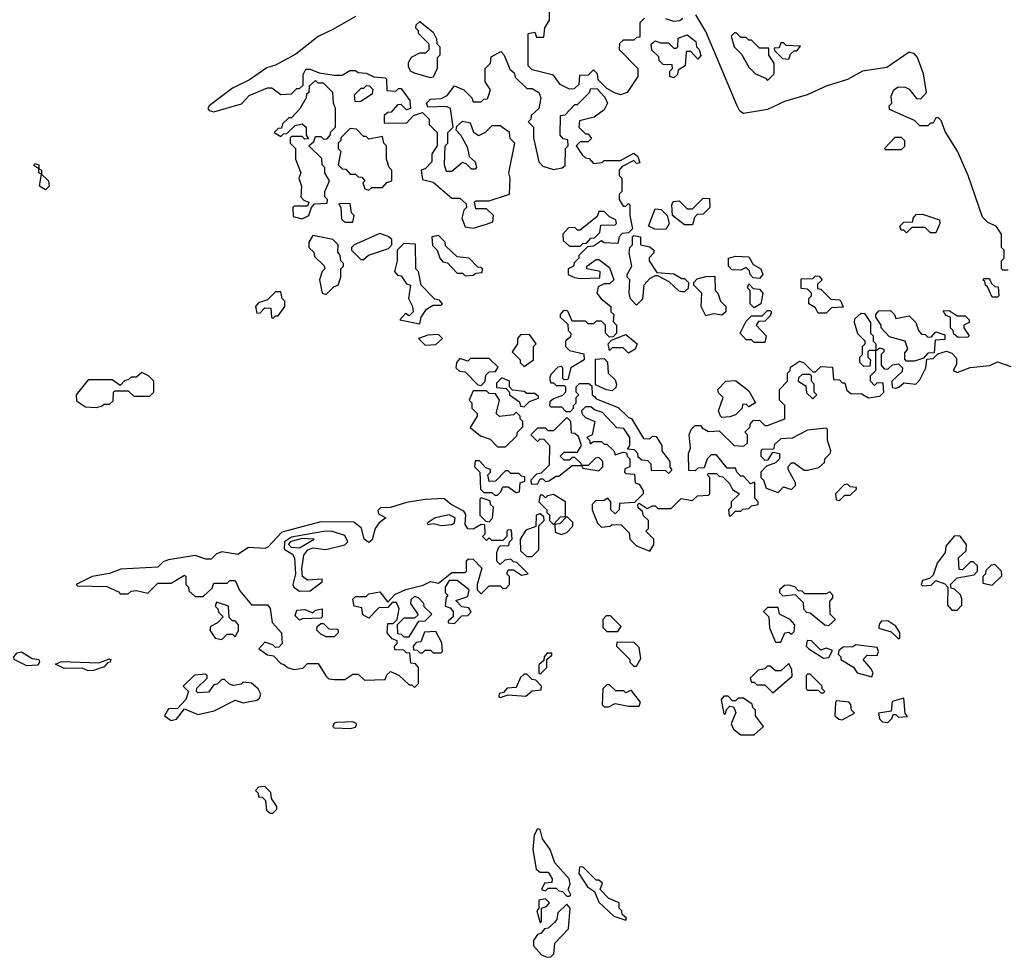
# Model space of a CAD drawing. Extents: x 2737310 to 2869991, y 870230 to 1012730.
# Tile 79 of 256: x 2825859 to 2829541, y 898622 to 902127. Entities that reach past the tile are written whole.
import ezdxf

# ---------------------------------------------------------------- set-up
doc = ezdxf.new("R2010")
doc.units = 0

msp = doc.modelspace()

# ---------------------------------------------------------------- linework, layer by layer
at = {"layer": '0CON02XD'}
for points in [[(2828195, 902132.5), (2828177.5, 902115), (2828178.3, 902061.7), (2828165, 902060), (2828155, 902050), (2828115, 902050), (2828101.7, 902038.3), (2828100, 902015), (2828170, 901945), (2828170, 901915), (2828130, 901855), (2828105, 901846.7), (2828083.3, 901853.3), (2828055, 901870), (2828021.7, 901901.7), (2828020, 901925), (2828005, 901940), (2827985, 901920), (2827951.7, 901918.3), (2827950, 901885), (2827931.7, 901868.3), (2827915, 901867.5), (2827880, 901885), (2827855, 901920), (2827775, 901940), (2827760, 901955), (2827760, 902075), (2827785, 902080), (2827791.7, 902061.7), (2827818.3, 902061.7), (2827823, 902097), (2827840, 902125), (2827840, 902155)], [(2827115, 902139.2), (2827029.4, 902090.6)], [(2827395, 901910), (2827335, 901927.5), (2827320, 901935), (2827312.5, 901952.5), (2827313, 901967), (2827323.6, 901986.4), (2827355, 902002.5), (2827377, 902003), (2827390, 902015), (2827390, 902035), (2827350, 902075), (2827350, 902085), (2827340, 902095), (2827341.7, 902108.3), (2827355, 902120), (2827405, 902080), (2827417.5, 902055), (2827418.3, 902038.3), (2827430, 902025), (2827430, 901995), (2827420, 901985), (2827420, 901945), (2827405, 901912.5), (2827395, 901910)], [(2828338.3, 902131.7), (2828327, 902123), (2828305, 902120), (2828275, 902130)], [(2829555, 901190), (2829535, 901190), (2829530, 901195), (2829530, 901225), (2829540, 901235), (2829540, 901265), (2829530, 901275), (2829530, 901325), (2829510, 901355), (2829478.8, 901368.8), (2829459.3, 901389.3), (2829406, 901545), (2829366, 901635), (2829319.3, 901709.3), (2829305, 901750), (2829295, 901760), (2829285, 901760), (2829275, 901740), (2829265, 901740), (2829255, 901730), (2829225, 901730), (2829205, 901750), (2829111.7, 901791.7), (2829110, 901805), (2829120, 901815), (2829118.3, 901841.7), (2829127.5, 901865), (2829143.6, 901876.4), (2829170, 901875), (2829185, 901867.5), (2829213, 901833), (2829228.3, 901831.7), (2829250, 901855), (2829238.8, 901925), (2829215.6, 901985.6), (2829205, 902000), (2829185, 902006.2), (2829101.7, 901948.3), (2829010, 901935), (2828955, 901903.3), (2828875, 901878), (2828804.1, 901845.9), (2828718.3, 901821.7), (2828655, 901791.2), (2828565, 901775.8), (2828552, 901785), (2828542, 901805), (2828425, 902082.5), (2828387.5, 902145)], [(2827029.4, 902090.6), (2826975, 902064), (2826892, 901998), (2826815, 901957.5), (2826783, 901947), (2826717.6, 901902.4), (2826655, 901870.8), (2826567.5, 901805), (2826562.5, 901795), (2826567, 901787), (2826585, 901782.5), (2826687.7, 901812.3), (2826716.4, 901843.6), (2826785, 901872.5), (2826801.7, 901871.7), (2826835, 901847.5), (2826875, 901850), (2826895, 901870), (2826905, 901870), (2826918.3, 901881.7), (2826918.3, 901921.7), (2826928.3, 901941.7), (2826945, 901942.5), (2826978.3, 901928.3), (2827035, 901920), (2827065, 901920), (2827093, 901937), (2827115, 901937.5), (2827125, 901930), (2827155, 901927.5), (2827183, 901913), (2827225, 901910), (2827230, 901905), (2827231.7, 901861.7), (2827265, 901860), (2827275, 901870), (2827285, 901870), (2827317.5, 901825), (2827320, 901795), (2827305, 901790), (2827285, 901810), (2827271.7, 901808.3), (2827248.3, 901781.7), (2827235, 901780), (2827221.7, 901768.3), (2827221.7, 901741.7), (2827305, 901740), (2827331.7, 901768.3), (2827365, 901780), (2827390, 901755), (2827390, 901735), (2827420, 901705), (2827420, 901655), (2827400, 901625), (2827400, 901595), (2827375, 901570), (2827360, 901565), (2827365, 901530), (2827405, 901520), (2827475, 901460), (2827505, 901460), (2827528.3, 901438.3), (2827530, 901425), (2827520, 901415), (2827512.5, 901385), (2827525, 901352.5), (2827555, 901347.5), (2827605, 901362.5), (2827628.3, 901371.7), (2827630, 901395), (2827605, 901420), (2827565, 901420), (2827560, 901445), (2827565, 901450), (2827615, 901450), (2827690, 901475), (2827692.5, 901535), (2827687.5, 901555), (2827710, 901665), (2827693, 901683), (2827690, 901705), (2827655, 901730), (2827625, 901730), (2827600, 901705), (2827575, 901692.5), (2827557.5, 901705), (2827545, 901740), (2827513, 901747), (2827491.7, 901728.3), (2827490, 901715), (2827507, 901697), (2827531.7, 901651.7), (2827540, 901615), (2827562.5, 901595), (2827567.5, 901575), (2827561.7, 901568.3), (2827548.3, 901568.3), (2827528.3, 901588.3), (2827515, 901592.5), (2827475, 901560), (2827455, 901560), (2827447.5, 901585), (2827450, 901655), (2827460, 901665), (2827460, 901705), (2827480, 901725), (2827470, 901795), (2827455, 901802.5), (2827385, 901800), (2827380, 901815), (2827395, 901830), (2827435, 901832.5), (2827457, 901843), (2827485, 901880), (2827520, 901865), (2827550, 901835), (2827555, 901820), (2827585, 901820), (2827595, 901830), (2827608.3, 901831.7), (2827620, 901865), (2827600, 901895), (2827600, 901945), (2827620, 901965), (2827621.7, 901988.3), (2827658.3, 902008.3), (2827670, 901995), (2827691.7, 901941.7), (2827708.3, 901928.3), (2827711.7, 901911.7), (2827755, 901870), (2827775, 901870), (2827800, 901855), (2827807.5, 901835), (2827800, 901795), (2827771.7, 901768.3), (2827770, 901755), (2827760, 901745), (2827780, 901725), (2827780, 901685), (2827800, 901595), (2827815, 901580), (2827855, 901567.5), (2827887, 901573), (2827898.3, 901581.7), (2827900, 901645), (2827910, 901655), (2827908.3, 901678.3), (2827891.7, 901681.7), (2827880, 901695), (2827881.7, 901768.3), (2827898.3, 901771.7), (2827935, 901810), (2827945, 901810), (2827990, 901855), (2827995, 901870), (2828018.3, 901868.3), (2828047, 901837), (2828057.5, 901815), (2828045, 901790), (2828007, 901763), (2827951.7, 901748.3), (2827950, 901725), (2827975, 901700), (2827985, 901700), (2827997.5, 901682.5), (2827985, 901670), (2827955, 901670), (2827940, 901655), (2827961.7, 901621.7), (2827975, 901610), (2827988.3, 901608.3), (2828005, 901590), (2828037, 901593), (2828045, 901600), (2828105, 901600), (2828155, 901627.5), (2828170, 901615), (2828178.3, 901591.7), (2828165, 901590), (2828155, 901600), (2828111.7, 901578.3), (2828100, 901565), (2828100, 901545), (2828110, 901535), (2828110, 901485), (2828100, 901475), (2828100, 901455), (2828115, 901430), (2828125, 901430), (2828135, 901440), (2828140, 901435), (2828140, 901395), (2828150, 901345), (2828135, 901330), (2828111.7, 901328.3), (2828100, 901315), (2828095, 901290), (2828045, 901292.5), (2828035, 901300), (2828005, 901280), (2827981.7, 901278.3), (2827950, 901245), (2827950, 901235), (2827931.7, 901218.3), (2827930, 901205), (2827910, 901195), (2827910, 901175), (2827933, 901163), (2827955, 901160), (2828028.3, 901161.7), (2828030, 901185), (2827980, 901195), (2827980, 901205), (2828015, 901230), (2828025, 901230), (2828065, 901200), (2828080, 901155), (2828065, 901140), (2828045, 901140), (2828021.7, 901128.3), (2828017.5, 901105), (2828033.6, 901083.6), (2828070, 901055), (2828070, 901035), (2828080, 901025), (2828078.3, 900998.3), (2828090, 900985), (2828090, 900955), (2828078.3, 900941.7), (2828065, 900940), (2828050, 900955), (2828050, 900985), (2828035, 901000), (2828015, 901000), (2828005, 900990), (2827985, 900990), (2827975, 901000), (2827925, 901000), (2827910, 901035), (2827905, 901040), (2827891.7, 901038.3), (2827880, 901025), (2827880, 901015), (2827908.3, 900988.3), (2827910, 900965), (2827920, 900955), (2827918.3, 900941.7), (2827900, 900925), (2827900, 900905), (2827915, 900890), (2827968.3, 900878.3), (2827970, 900855), (2827920, 900825), (2827908.3, 900781.7), (2827895, 900780), (2827890, 900785), (2827890, 900825), (2827885, 900830), (2827871.7, 900828.3), (2827845, 900800), (2827840, 900785), (2827845, 900770), (2827855, 900770), (2827865, 900760), (2827895, 900760), (2827900, 900755), (2827900, 900735), (2827888.3, 900721.7), (2827855, 900710), (2827841.7, 900698.3), (2827840, 900685), (2827845, 900680), (2827885, 900680), (2827901.7, 900661.7), (2827918.3, 900661.7), (2827930, 900675), (2827930, 900685), (2827940, 900695), (2827940, 900715), (2827950, 900725), (2827940, 900735), (2827940, 900755), (2827952.5, 900767.5), (2827987.5, 900767.5), (2827998.3, 900758.3), (2828000, 900725), (2828008.3, 900718.3), (2828015, 900710), (2828096.7, 900676.7), (2828135, 900640), (2828146.4, 900636.4), (2828191.7, 900561.7), (2828215, 900560), (2828225, 900570), (2828238.3, 900568.3), (2828260, 900535), (2828260, 900515), (2828290, 900475), (2828290, 900455), (2828297.5, 900442.5), (2828285, 900430), (2828275, 900440), (2828221.7, 900441.7), (2828220, 900465), (2828208.3, 900478.3), (2828185, 900480), (2828171.7, 900491.7), (2828170, 900505), (2828158.3, 900518.3), (2828131.7, 900521.7), (2828140, 900535), (2828140, 900565), (2828118.3, 900598.3), (2828091.7, 900601.7), (2828038.3, 900658.3), (2828008.3, 900668.3), (2827995, 900680), (2827975, 900680), (2827960, 900665), (2827961.7, 900651.7), (2827975, 900640), (2828010, 900625), (2828000, 900575), (2827980, 900565), (2827990, 900555), (2827991.7, 900541.7), (2828005, 900550), (2828035, 900550), (2828045, 900540), (2828055, 900540), (2828080, 900515), (2828085, 900500), (2828115, 900510), (2828128.3, 900508.3), (2828130, 900495), (2828140, 900485), (2828140, 900455), (2828121.7, 900448.3), (2828120, 900435), (2828125, 900430), (2828158.3, 900428.3), (2828160, 900395), (2828175, 900390), (2828190, 900365), (2828190, 900355), (2828158.3, 900321.7), (2828101.7, 900318.3), (2828100, 900295), (2828085, 900280), (2828070, 900295), (2828070, 900325), (2828058.3, 900338.3), (2828045, 900330), (2828011.7, 900328.3), (2828000, 900315), (2828000, 900295), (2828020, 900245), (2828035, 900230), (2828067, 900233), (2828075, 900240), (2828108.3, 900238.3), (2828138.3, 900208.3), (2828140, 900185), (2828165, 900160), (2828215, 900140)], [(2828655, 901900), (2828680, 901925), (2828680, 901965), (2828660, 901995), (2828660, 902020), (2828625, 902020), (2828595, 902050), (2828585, 902050), (2828575, 902060), (2828555, 902060), (2828538.3, 902078.3), (2828531.7, 902078.3), (2828520, 902065), (2828530, 902025), (2828558.3, 901998.3), (2828585, 901950), (2828610, 901925), (2828648.3, 901908.3), (2828655, 901900)], [(2828305, 901910), (2828290, 901915), (2828290, 901935), (2828300, 901945), (2828298.3, 901958.3), (2828265, 901960), (2828250, 901975), (2828248.3, 901988.3), (2828223, 902013), (2828220, 902035), (2828235, 902047.5), (2828255, 902040), (2828285, 902040), (2828305, 902020), (2828315, 902020), (2828320, 902025), (2828321.7, 902058.3), (2828355, 902070), (2828387.5, 902045), (2828390, 902025), (2828400, 902015), (2828406.4, 901993.6), (2828395, 901980), (2828368.3, 902008.3), (2828351.7, 902008.3), (2828347.5, 901955), (2828321.7, 901938.3), (2828318.3, 901921.7), (2828305, 901910)], [(2828735, 901980), (2828741.7, 901998.3), (2828755, 902010), (2828765, 902010), (2828778.3, 902028.3), (2828725, 902030), (2828715, 902040), (2828705, 902040), (2828698.3, 902021.7), (2828680, 902020), (2828681.7, 902011.7), (2828711.7, 901981.7), (2828735, 901980)], [(2826915, 901382.5), (2826940, 901395), (2826950, 901425), (2826961.7, 901438.3), (2827008.3, 901441.7), (2827010, 901455), (2827000, 901465), (2827000, 901485), (2827017.5, 901525), (2827000, 901555), (2827000, 901575), (2826990, 901585), (2826988.3, 901608.3), (2826940, 901655), (2826958.3, 901671.7), (2826965, 901690), (2826985, 901690), (2826995, 901680), (2827008.3, 901681.7), (2827020, 901695), (2827021.7, 901708.3), (2827040, 901725), (2827040, 901795), (2827032.5, 901815), (2827030, 901855), (2826995, 901890), (2826975, 901890), (2826965, 901900), (2826941.7, 901878.3), (2826940, 901855), (2826931.7, 901848.3), (2826930, 901835), (2826906.4, 901793.6), (2826875, 901760), (2826865, 901760), (2826841.7, 901738.3), (2826838.3, 901721.7), (2826825, 901720), (2826810, 901705), (2826835, 901690), (2826845, 901700), (2826858.3, 901701.7), (2826888.3, 901731.7), (2826915, 901737.5), (2826930, 901725), (2826930, 901695), (2826938.3, 901681.7), (2826925, 901680), (2826915, 901690), (2826875, 901690), (2826870, 901685), (2826870, 901665), (2826890, 901645), (2826890, 901605), (2826910, 901555), (2826902.5, 901535), (2826912.5, 901505), (2826910, 901465), (2826921.7, 901451.7), (2826940, 901445), (2826935, 901430), (2826885, 901430), (2826880, 901425), (2826881.7, 901391.7), (2826915, 901382.5)], [(2827111.7, 901821.7), (2827135, 901822.5), (2827178.3, 901851.7), (2827180, 901865), (2827168.3, 901878.3), (2827155, 901880), (2827145, 901870), (2827135, 901870), (2827110, 901845), (2827111.7, 901821.7)], [(2827165, 901490), (2827175, 901500), (2827215, 901500), (2827231.7, 901518.3), (2827250, 901525), (2827250, 901565), (2827240, 901575), (2827230, 901605), (2827230, 901655), (2827220, 901665), (2827215, 901690), (2827165, 901680), (2827155, 901690), (2827145, 901690), (2827118.3, 901718.3), (2827095, 901720), (2827060, 901685), (2827060, 901675), (2827050, 901665), (2827050, 901645), (2827060, 901635), (2827050, 901585), (2827065, 901570), (2827078.3, 901568.3), (2827095, 901550), (2827115, 901550), (2827125, 901540), (2827138.3, 901538.3), (2827150, 901525), (2827142.5, 901517.5), (2827150, 901495), (2827165, 901490)], [(2829155, 901640), (2829095, 901640), (2829092.5, 901645), (2829132.5, 901687.5), (2829155, 901687.5), (2829167.5, 901675), (2829167, 901653), (2829155, 901640)], [(2825955, 901491.2), (2825933.3, 901505), (2825940, 901550), (2825930, 901555), (2825930, 901570), (2825911.7, 901581.7), (2825915, 901590), (2825930, 901585), (2825930, 901570), (2825940, 901565), (2825940, 901550), (2825966.7, 901525), (2825968.8, 901505), (2825955, 901491.2)], [(2828375, 901360), (2828345, 901360), (2828300, 901395), (2828297.5, 901435), (2828303, 901447), (2828325, 901450), (2828355, 901420), (2828375, 901420), (2828415, 901460), (2828438.3, 901458.3), (2828440, 901425), (2828415, 901400), (2828391.7, 901398.3), (2828382.5, 901387.5), (2828375, 901360)], [(2827105, 901370), (2827110, 901395), (2827100, 901405), (2827095, 901440), (2827051.7, 901438.3), (2827060, 901425), (2827061.7, 901381.7), (2827075, 901370), (2827105, 901370)], [(2828275, 901342.5), (2828233.6, 901343.6), (2828210, 901355), (2828235, 901420), (2828257, 901417), (2828280, 901395), (2828287.5, 901365), (2828275, 901342.5)], [(2827955, 901280), (2827965, 901290), (2827978.3, 901291.7), (2827995, 901310), (2828008.3, 901311.7), (2828028.3, 901331.7), (2828031.7, 901358.3), (2828085, 901360), (2828090, 901365), (2828088.3, 901378.3), (2828065, 901390), (2828045, 901410), (2828025, 901410), (2828018.3, 901391.7), (2827955, 901340), (2827945, 901340), (2827935, 901350), (2827911.7, 901348.3), (2827890, 901325), (2827891.7, 901301.7), (2827915, 901280), (2827955, 901280)], [(2829285, 901330), (2829265, 901330), (2829245, 901350), (2829195, 901350), (2829175, 901330), (2829165, 901340), (2829155, 901340), (2829150, 901355), (2829165, 901370), (2829198.3, 901371.7), (2829200, 901385), (2829211.7, 901398.3), (2829235, 901400), (2829298.3, 901378.3), (2829300, 901365), (2829285, 901330)], [(2827005, 901100), (2827035, 901130), (2827050, 901135), (2827060, 901165), (2827060, 901195), (2827070, 901205), (2827070, 901215), (2827060, 901225), (2827057, 901247), (2827048.3, 901258.3), (2827050, 901285), (2827030, 901305), (2826955, 901320), (2826940, 901295), (2826940, 901275), (2826958.3, 901258.3), (2826961.7, 901241.7), (2826997, 901207), (2827000, 901195), (2826990, 901185), (2826980, 901155), (2826990, 901105), (2827005, 901100)], [(2827145, 901230), (2827163, 901247), (2827238.3, 901271.7), (2827250, 901285), (2827250, 901305), (2827236.7, 901316.7), (2827205, 901327.5), (2827110, 901285), (2827100, 901275), (2827100, 901265), (2827135, 901230), (2827145, 901230)], [(2827525, 901170), (2827555, 901172.5), (2827565, 901180), (2827588.3, 901181.7), (2827590, 901195), (2827585, 901200), (2827571.7, 901201.7), (2827540, 901235), (2827495, 901240), (2827451.7, 901281.7), (2827450, 901295), (2827425, 901320), (2827400, 901315), (2827403, 901283), (2827420, 901265), (2827430, 901235), (2827441.7, 901221.7), (2827458.3, 901218.3), (2827495, 901180), (2827515, 901180), (2827525, 901170)], [(2828165, 901060), (2828143, 901083), (2828137.5, 901105), (2828140, 901155), (2828130, 901165), (2828130, 901175), (2828147.5, 901205), (2828137.5, 901255), (2828140, 901275), (2828150, 901285), (2828150, 901315), (2828155, 901320), (2828180, 901315), (2828180, 901285), (2828215, 901277.5), (2828230, 901265), (2828230, 901255), (2828213, 901237), (2828212.5, 901225), (2828241.7, 901181.7), (2828305, 901177.5), (2828335, 901160), (2828345, 901160), (2828360, 901145), (2828358.3, 901121.7), (2828345, 901110), (2828335, 901110), (2828325, 901112.5), (2828287, 901147), (2828245, 901170), (2828235, 901170), (2828215, 901160), (2828192.5, 901135), (2828187.5, 901082.5), (2828165, 901060)], [(2827355, 900990), (2827360, 901015), (2827380, 901045), (2827405, 901060), (2827435, 901060), (2827440, 901065), (2827428.3, 901078.3), (2827411.7, 901081.7), (2827360, 901135), (2827350, 901185), (2827340, 901195), (2827338.3, 901288.3), (2827295, 901290), (2827270, 901265), (2827270, 901225), (2827260, 901185), (2827271.7, 901171.7), (2827285, 901170), (2827305, 901140), (2827320, 901135), (2827312.5, 901085), (2827327.5, 901055), (2827330, 901035), (2827315, 901020), (2827301.7, 901028.3), (2827280, 901005), (2827355, 900990)], [(2828625, 901160), (2828601.7, 901161.7), (2828590, 901175), (2828588.3, 901188.3), (2828575, 901200), (2828555, 901190), (2828521.7, 901191.7), (2828510, 901205), (2828510, 901235), (2828535, 901242.5), (2828585, 901240), (2828601.7, 901211.7), (2828630, 901195), (2828637.5, 901175), (2828625, 901160)], [(2828425, 901020), (2828407.5, 901055), (2828410, 901105), (2828380, 901135), (2828380, 901145), (2828391.7, 901158.3), (2828425, 901167.5), (2828458.3, 901168.3), (2828460, 901115), (2828470, 901105), (2828480, 901075), (2828500, 901055), (2828500, 901035), (2828485, 901022.5), (2828455, 901027.5), (2828425, 901020)], [(2828875, 901030), (2828845, 901030), (2828835, 901050), (2828810, 901065), (2828810, 901085), (2828820, 901095), (2828820, 901105), (2828805, 901120), (2828781.7, 901121.7), (2828781.7, 901158.3), (2828825, 901160), (2828835, 901170), (2828848.3, 901168.3), (2828860, 901155), (2828841.7, 901138.3), (2828841.7, 901121.7), (2828855, 901120), (2828891.7, 901081.7), (2828925, 901080), (2828930, 901075), (2828938.3, 901051.7), (2828895, 901050), (2828875, 901030)], [(2829515, 901090), (2829495, 901090), (2829478.3, 901128.3), (2829470, 901135), (2829468.3, 901148.3), (2829460, 901155), (2829465, 901160), (2829485, 901160), (2829491.7, 901141.7), (2829505, 901130), (2829518.3, 901128.3), (2829520, 901095), (2829515, 901090)], [(2828605, 901050), (2828590, 901065), (2828590, 901115), (2828580, 901125), (2828585, 901140), (2828601.7, 901121.7), (2828625, 901120), (2828637.5, 901105), (2828630, 901065), (2828605, 901050)], [(2826805, 901010), (2826815, 901020), (2826825, 901020), (2826850, 901055), (2826850, 901075), (2826840, 901085), (2826835, 901110), (2826815, 901110), (2826785, 901080), (2826751.7, 901068.3), (2826740, 901055), (2826745, 901030), (2826758.3, 901031.7), (2826775, 901050), (2826798.3, 901048.3), (2826800, 901015), (2826805, 901010)], [(2828215, 900140), (2828230, 900165), (2828230, 900185), (2828200, 900215), (2828210, 900225), (2828210, 900255), (2828191.7, 900271.7), (2828188.3, 900288.3), (2828171.7, 900301.7), (2828170, 900315), (2828175, 900320), (2828205, 900300), (2828225, 900310), (2828235, 900310), (2828245, 900300), (2828295, 900300), (2828333, 900337), (2828375, 900330), (2828393, 900347), (2828435, 900350), (2828440, 900355), (2828440, 900415), (2828430, 900425), (2828435, 900430), (2828465, 900430), (2828475, 900420), (2828488.3, 900418.3), (2828513, 900393), (2828525, 900370), (2828550, 900355), (2828520, 900325), (2828520, 900305), (2828510, 900295), (2828511.7, 900271.7), (2828518.3, 900271.7), (2828535, 900290), (2828555, 900290), (2828563, 900297), (2828585, 900300), (2828595, 900310), (2828620, 900315), (2828620, 900325), (2828608.3, 900338.3), (2828608.3, 900398.3), (2828591.7, 900391.7), (2828565, 900420), (2828555, 900420), (2828540, 900435), (2828535, 900450), (2828505, 900450), (2828465, 900500), (2828445, 900500), (2828430, 900485), (2828418.3, 900451.7), (2828395, 900450), (2828385, 900440), (2828361.7, 900441.7), (2828360, 900505), (2828367.5, 900525), (2828362.5, 900575), (2828370, 900595), (2828385, 900610), (2828405, 900610), (2828410.7, 900600.7), (2828435, 900587.5), (2828475, 900590), (2828530, 900535), (2828567, 900533), (2828580, 900545), (2828580, 900575), (2828570, 900585), (2828590, 900605), (2828590, 900615), (2828601.7, 900628.3), (2828625, 900630), (2828645, 900610), (2828655, 900610), (2828720, 900635), (2828720, 900685), (2828700, 900705), (2828700, 900745), (2828730, 900775), (2828730, 900805), (2828740, 900815), (2828741.7, 900828.3), (2828775, 900850), (2828790, 900845), (2828825, 900810), (2828835, 900810), (2828855, 900830), (2828898.3, 900828.3), (2828901.7, 900781.7), (2828925, 900780), (2828935, 900770), (2828945, 900770), (2828951.7, 900741.7), (2828968.3, 900728.3), (2829005, 900730), (2829033.3, 900713.3), (2829075, 900720), (2829090, 900735), (2829088.3, 900768.3), (2829065, 900770), (2829055, 900760), (2829040, 900775), (2829040, 900795), (2829060, 900815), (2829060, 900890), (2829035, 900890), (2829030, 900885), (2829030, 900865), (2829040, 900855), (2829038.3, 900831.7), (2829015, 900830), (2829000, 900845), (2829000, 900865), (2829010, 900875), (2829010, 900905), (2829020, 900915), (2829020, 900925), (2828993, 900953), (2828980, 900995), (2828981.7, 901008.3), (2829005, 901030), (2829018.3, 901028.3), (2829040, 900995), (2829040, 900955), (2829050, 900945), (2829050, 900925), (2829060, 900915), (2829060, 900890), (2829075, 900900), (2829090, 900895), (2829090, 900885), (2829080, 900875), (2829080, 900835), (2829091.7, 900821.7), (2829105, 900820), (2829123, 900837), (2829145, 900840), (2829160, 900825), (2829158.3, 900811.7), (2829120, 900775), (2829121.7, 900751.7), (2829135, 900750), (2829147, 900753), (2829165, 900770), (2829210, 900765), (2829225, 900780), (2829247.5, 900825), (2829251.7, 900858.3), (2829275, 900860), (2829291.7, 900878.3), (2829325, 900887.5), (2829345, 900880), (2829361.7, 900861.7), (2829361.7, 900838.3), (2829350, 900815), (2829365, 900807.5), (2829413.6, 900826.4), (2829486.4, 900833.6), (2829515, 900847.5), (2829565, 900830)], [(2828645, 900920), (2828605, 900920), (2828595, 900930), (2828575, 900930), (2828552.5, 900955), (2828575, 901000), (2828595, 901020), (2828635, 901020), (2828655, 901040), (2828665, 901040), (2828670, 901035), (2828665, 901020), (2828645, 901000), (2828621.7, 900998.3), (2828612.5, 900985), (2828650, 900945), (2828645, 900920)], [(2829205, 900850), (2829175, 900850), (2829168.3, 900858.3), (2829168.3, 900881.7), (2829180, 900895), (2829170, 900925), (2829111.7, 900941.7), (2829080, 900975), (2829080, 900985), (2829060, 901015), (2829060, 901025), (2829071.7, 901038.3), (2829115, 901040), (2829130, 901025), (2829135, 901010), (2829185, 901020), (2829210, 900995), (2829220, 900965), (2829231.7, 900951.7), (2829245, 900950), (2829255, 900940), (2829268.3, 900941.7), (2829285, 900960), (2829318.3, 900948.3), (2829318.3, 900931.7), (2829281.7, 900928.3), (2829278.3, 900881.7), (2829255, 900880), (2829238.3, 900861.7), (2829205, 900850)], [(2829368.3, 900938.3), (2829351.7, 900951.7), (2829350, 900965), (2829340, 900975), (2829340, 901015), (2829321.7, 901021.7), (2829311.7, 901038.3), (2829335, 901040), (2829365, 901020), (2829395, 901020), (2829410, 901005), (2829410, 900995), (2829390, 900985), (2829390, 900975), (2829410, 900945), (2829405, 900940), (2829368.3, 900938.3)], [(2827375, 900910), (2827415, 900912.5), (2827440, 900935), (2827425, 900950), (2827385, 900947.5), (2827350, 900935), (2827375, 900910)], [(2827745, 900830), (2827780, 900855), (2827780, 900905), (2827790, 900915), (2827765, 900950), (2827731.7, 900948.3), (2827720, 900935), (2827720, 900915), (2827700, 900885), (2827730, 900855), (2827730, 900845), (2827745, 900830)], [(2828135, 900880), (2828115, 900900), (2828075, 900900), (2828065, 900890), (2828060, 900915), (2828071.7, 900928.3), (2828125, 900950), (2828167.5, 900915), (2828160, 900895), (2828135, 900880)], [(2827585, 900760), (2827600, 900775), (2827601.7, 900798.3), (2827615, 900810), (2827638.3, 900811.7), (2827648.3, 900828.3), (2827615, 900860), (2827545, 900860), (2827535, 900850), (2827505, 900860), (2827492.5, 900845), (2827490, 900825), (2827503, 900813), (2827525, 900810), (2827571.7, 900761.7), (2827585, 900760)], [(2828075, 900740), (2828053, 900743), (2828011.7, 900761.7), (2828011.7, 900858.3), (2828045, 900860), (2828057, 900847), (2828060, 900805), (2828085, 900780), (2828090, 900765), (2828088.3, 900751.7), (2828075, 900740)], [(2826145, 900677.5), (2826165, 900682.5), (2826175, 900690), (2826195, 900690), (2826208.3, 900701.7), (2826210, 900735), (2826215, 900740), (2826265, 900740), (2826285, 900720), (2826345, 900720), (2826360, 900735), (2826360, 900775), (2826340, 900795), (2826315, 900807.5), (2826295, 900790), (2826275, 900790), (2826265, 900780), (2826251.7, 900778.3), (2826235, 900760), (2826205, 900780), (2826115, 900780), (2826070, 900725), (2826071.7, 900701.7), (2826105, 900680), (2826145, 900677.5)], [(2827745, 900680), (2827765, 900700), (2827798.3, 900711.7), (2827798.3, 900718.3), (2827785, 900730), (2827755, 900730), (2827745, 900737.5), (2827701.7, 900741.7), (2827690, 900755), (2827690, 900775), (2827661.7, 900788.3), (2827641.7, 900768.3), (2827641.7, 900751.7), (2827678.3, 900748.3), (2827690, 900735), (2827690, 900725), (2827728.3, 900698.3), (2827731.7, 900681.7), (2827745, 900680)], [(2828825, 900710), (2828840, 900725), (2828830, 900735), (2828830, 900765), (2828820, 900775), (2828820, 900795), (2828815, 900800), (2828785, 900800), (2828771.7, 900788.3), (2828770, 900775), (2828798.3, 900758.3), (2828801.7, 900731.7), (2828825, 900710)], [(2828485, 900640), (2828480, 900645), (2828472.5, 900665), (2828490, 900715), (2828471.7, 900731.7), (2828470, 900745), (2828500, 900775), (2828535, 900777.5), (2828585, 900740), (2828610, 900695), (2828585, 900680), (2828575, 900690), (2828561.7, 900688.3), (2828560, 900675), (2828535, 900650), (2828515, 900642.5), (2828485, 900640)], [(2827675, 900530), (2827718.3, 900571.7), (2827720, 900585), (2827740, 900605), (2827740, 900625), (2827730, 900635), (2827730, 900645), (2827715, 900660), (2827705, 900650), (2827653, 900643), (2827640, 900655), (2827652.5, 900705), (2827638.3, 900728.3), (2827615, 900730), (2827605, 900740), (2827555, 900740), (2827540, 900705), (2827550, 900695), (2827550, 900675), (2827570, 900655), (2827570, 900645), (2827543, 900603), (2827581.7, 900571.7), (2827618.3, 900558.3), (2827645, 900530), (2827675, 900530)], [(2827795, 900390), (2827805, 900410), (2827815, 900410), (2827825, 900400), (2827837, 900403), (2827865, 900420), (2827875, 900420), (2827925, 900460), (2827960, 900460), (2827958.3, 900468.3), (2827935, 900490), (2827925, 900490), (2827915, 900480), (2827895, 900480), (2827880, 900495), (2827895, 900510), (2827945, 900510), (2827960, 900535), (2827948.3, 900568.3), (2827935, 900580), (2827921.7, 900581.7), (2827920, 900625), (2827905, 900640), (2827855, 900590), (2827835, 900590), (2827825, 900600), (2827795, 900600), (2827770, 900575), (2827795, 900550), (2827805, 900560), (2827818.3, 900558.3), (2827840, 900535), (2827838.3, 900461.7), (2827808.3, 900431.7), (2827791.7, 900428.3), (2827770, 900405), (2827771.7, 900391.7), (2827795, 900390)], [(2828695, 900360), (2828715, 900380), (2828745, 900370), (2828760, 900385), (2828760, 900395), (2828732.5, 900445), (2828733, 900457), (2828745, 900470), (2828755, 900470), (2828793, 900443), (2828805, 900442.5), (2828847, 900453), (2828868.3, 900471.7), (2828870, 900485), (2828890, 900505), (2828892.5, 900515), (2828880, 900555), (2828880, 900595), (2828875, 900600), (2828805, 900592.5), (2828747, 900563), (2828705, 900560), (2828681.7, 900538.3), (2828678.3, 900521.7), (2828635, 900520), (2828630, 900515), (2828630, 900495), (2828645, 900480), (2828658.3, 900481.7), (2828675, 900510), (2828700, 900505), (2828700, 900485), (2828685, 900470), (2828651.7, 900458.3), (2828630, 900435), (2828630, 900415), (2828640, 900405), (2828650, 900375), (2828695, 900360)], [(2827645, 900350), (2827658.3, 900361.7), (2827665, 900380), (2827685, 900380), (2827715, 900360), (2827728.3, 900361.7), (2827730, 900395), (2827748.3, 900401.7), (2827748.3, 900418.3), (2827735, 900420), (2827725, 900430), (2827695, 900430), (2827685, 900440), (2827675, 900440), (2827638.3, 900401.7), (2827615, 900400), (2827610, 900425), (2827620, 900435), (2827620, 900445), (2827601.7, 900451.7), (2827578.3, 900478.3), (2827561.7, 900478.3), (2827560, 900455), (2827580, 900435), (2827581.7, 900371.7), (2827595, 900360), (2827625, 900360), (2827635, 900350), (2827645, 900350)], [(2828025, 900440), (2828040, 900455), (2828040, 900475), (2828025, 900490), (2828011.7, 900488.3), (2827985, 900460), (2827960, 900460), (2827965, 900450), (2828025, 900440)], [(2828925, 900330), (2828945, 900350), (2828965, 900350), (2828988.3, 900371.7), (2828988.3, 900378.3), (2828965, 900380), (2828955, 900390), (2828941.7, 900388.3), (2828910, 900355), (2828911.7, 900331.7), (2828925, 900330)], [(2827855, 900240), (2827881.7, 900268.3), (2827900, 900270), (2827900, 900325), (2827855, 900352.5), (2827832.5, 900347.5), (2827825, 900340), (2827815, 900350), (2827805, 900350), (2827800, 900325), (2827830, 900295), (2827830, 900285), (2827840, 900275), (2827840, 900255), (2827855, 900240)], [(2827335, 899630), (2827350, 899645), (2827350, 899705), (2827338.3, 899718.3), (2827321.7, 899721.7), (2827318.3, 899758.3), (2827305, 899760), (2827295, 899770), (2827261.7, 899771.7), (2827260, 899785), (2827270, 899795), (2827270, 899805), (2827251.7, 899811.7), (2827232.5, 899835), (2827235, 899870), (2827255, 899870), (2827270, 899885), (2827277.5, 899925), (2827268.3, 899948.3), (2827251.7, 899948.3), (2827235, 899930), (2827201.7, 899928.3), (2827165, 899890), (2827141.7, 899901.7), (2827138.3, 899928.3), (2827110, 899935), (2827105, 899960), (2827115, 899970), (2827155, 899970), (2827165, 899980), (2827205, 899987.5), (2827235, 899950), (2827261.7, 899978.3), (2827303, 899997), (2827367, 900013), (2827395, 900026.7), (2827425, 900020), (2827475, 900060), (2827525, 900060), (2827530, 900065), (2827530, 900105), (2827538.3, 900111.7), (2827555, 900110), (2827587, 900077), (2827570, 900015), (2827570, 899995), (2827585, 899980), (2827615, 900010), (2827655, 900010), (2827665, 900000), (2827678.3, 900001.7), (2827690, 900015), (2827690, 900045), (2827680, 900055), (2827685, 900070), (2827705, 900070), (2827735, 900050), (2827760, 900055), (2827718.3, 900098.3), (2827705, 900100), (2827695, 900110), (2827673, 900107), (2827655, 900090), (2827643, 900103), (2827642.5, 900135), (2827650, 900155), (2827655, 900160), (2827688.3, 900161.7), (2827690, 900175), (2827700, 900185), (2827698.3, 900218.3), (2827685, 900220), (2827680, 900215), (2827680, 900195), (2827665, 900180), (2827625, 900180), (2827615, 900190), (2827605, 900180), (2827590, 900195), (2827600, 900205), (2827598.3, 900238.3), (2827585, 900240), (2827555, 900222.5), (2827535, 900223.3), (2827525, 900240), (2827527.5, 900277.5), (2827520, 900290), (2827472.5, 900315), (2827445, 900337.5), (2827375, 900333.3), (2827305, 900322), (2827245, 900303.8), (2827208.3, 900301.7), (2827198.3, 900291.7), (2827200, 900280), (2827227.5, 900265), (2827203.6, 900246.4), (2827187.5, 900225), (2827177, 900183), (2827165, 900172.5), (2827147.5, 900185), (2827136.4, 900226.4), (2827108, 900248), (2826985, 900250), (2826839.4, 900210.6), (2826786.7, 900155), (2826775, 900150), (2826715, 900153.3), (2826675, 900127.5), (2826615, 900137.5), (2826595, 900130), (2826575, 900110), (2826555, 900110), (2826515, 900123.3), (2826415, 900107.5), (2826395, 900100), (2826375, 900080), (2826237, 900073), (2826195, 900056.7), (2826130, 900045), (2826070, 900015), (2826075, 900010), (2826185, 900007.5), (2826228.3, 899988.3), (2826235, 899980), (2826265, 899980), (2826275, 899990), (2826295, 899992.5), (2826337.5, 899982.5), (2826375, 900020), (2826425, 900020), (2826475, 900050), (2826480, 900045), (2826480, 900015), (2826490, 900005), (2826491.7, 899991.7), (2826515, 899970), (2826545, 899970), (2826578.3, 900001.7), (2826585, 900020), (2826635, 900020), (2826645, 900030), (2826665, 900030), (2826681.7, 899991.7), (2826725, 899940), (2826785, 899940), (2826796, 899926), (2826803, 899873), (2826837.5, 899835), (2826840, 899795), (2826828.3, 899781.7), (2826815, 899780), (2826805, 899790), (2826775, 899800), (2826752.5, 899775), (2826785, 899752.5), (2826808.3, 899748.3), (2826835, 899720), (2826846.7, 899716.7), (2826863.3, 899703.3), (2826885, 899697.5), (2826917, 899703), (2826935, 899720), (2826975, 899720), (2827003.6, 899673.6), (2827015, 899662.5), (2827035, 899660), (2827075, 899660), (2827105, 899680), (2827125, 899680), (2827148.3, 899658.3), (2827225, 899660), (2827231.7, 899678.3), (2827245, 899690), (2827277, 899677), (2827315, 899640), (2827325, 899640), (2827335, 899630)], [(2827615, 900250), (2827627, 900263), (2827630, 900305), (2827620, 900315), (2827618.3, 900328.3), (2827585, 900340), (2827580, 900335), (2827580, 900275), (2827601.7, 900251.7), (2827615, 900250)], [(2827435, 900236.2), (2827475, 900240), (2827485, 900246.2), (2827487.1, 900265), (2827465, 900275.3), (2827412.5, 900265), (2827382.5, 900245), (2827385, 900240), (2827405, 900243.3), (2827435, 900236.2)], [(2827775, 900120), (2827800, 900145), (2827800, 900235), (2827820, 900255), (2827818.3, 900268.3), (2827805, 900280), (2827790, 900275), (2827788.3, 900231.7), (2827751.7, 900218.3), (2827730, 900185), (2827731.7, 900141.7), (2827755, 900120), (2827775, 900120)], [(2827885, 900202.5), (2827905, 900210), (2827927, 900233), (2827927, 900247), (2827905, 900270), (2827878.3, 900241.7), (2827860, 900240), (2827861.7, 900211.7), (2827885, 900202.5)], [(2826905, 899991.1), (2826945, 899992.2), (2826990, 900025), (2826990, 900035), (2826935, 900031.9), (2826916.2, 900045), (2826913.6, 900073.6), (2826921.2, 900125), (2826936.2, 900145), (2826955, 900152.9), (2827003.9, 900146.1), (2827075, 900164.2), (2827086.2, 900175), (2827075, 900198.8), (2827025, 900214.4), (2826995, 900213.8), (2826875, 900191.8), (2826848.8, 900175), (2826847.5, 900147.5), (2826878.8, 900128.8), (2826886.2, 900115), (2826890, 900055), (2826880, 900015), (2826884, 900005), (2826905, 899991.1)], [(2829365, 899920), (2829381.7, 899938.3), (2829381.7, 899961.7), (2829376.4, 899976.4), (2829355, 899997.5), (2829341.7, 900001.7), (2829340, 900015), (2829365, 900040), (2829428.3, 900051.7), (2829440, 900065), (2829440, 900085), (2829425, 900100), (2829415, 900100), (2829385, 900070), (2829371.7, 900071.7), (2829370, 900115), (2829398.3, 900141.7), (2829400, 900165), (2829376.1, 900196.1), (2829355, 900197.5), (2829321.7, 900158.3), (2829320, 900135), (2829290, 900095), (2829275, 900050), (2829261.7, 900038.3), (2829235, 900030), (2829230, 900015), (2829235, 900010), (2829267, 900013), (2829285, 900030), (2829318.3, 900018.3), (2829330, 900005), (2829328.3, 899938.3), (2829345, 899920), (2829365, 899920)], [(2826905, 900152.9), (2826960, 900185), (2826915, 900187.7), (2826870.8, 900175), (2826864.4, 900165), (2826873.8, 900155), (2826905, 900152.9)], [(2829495, 900012.5), (2829531.7, 900048.3), (2829530, 900065), (2829505, 900090), (2829491.7, 900088.3), (2829471.7, 900068.3), (2829470, 900055), (2829460, 900045), (2829460, 900020), (2829495, 900012.5)], [(2827485, 899870), (2827511.7, 899898.3), (2827535, 899900), (2827547, 899913), (2827538.3, 899928.3), (2827511.7, 899931.7), (2827490, 899955), (2827535, 899970), (2827540, 899995), (2827495, 900030), (2827465, 900030), (2827450, 900005), (2827450, 899985), (2827460, 899975), (2827453, 899967), (2827450, 899935), (2827468.3, 899928.3), (2827480, 899915), (2827480, 899895), (2827461.7, 899878.3), (2827461.7, 899871.7), (2827485, 899870)], [(2828885, 899862.5), (2828910, 899885), (2828890, 899905), (2828888.3, 899951.7), (2828900, 899965), (2828900, 899975), (2828888.3, 899988.3), (2828875, 899980), (2828795, 899980), (2828785, 899990), (2828771.7, 899991.7), (2828757, 900007), (2828735, 900012.5), (2828718.3, 900011.7), (2828700, 899995), (2828700, 899985), (2828713, 899973), (2828758.3, 899978.3), (2828788.3, 899948.3), (2828790, 899925), (2828801.7, 899911.7), (2828815, 899910), (2828870, 899865), (2828885, 899862.5)], [(2826615, 899810), (2826635, 899830), (2826655, 899830), (2826665, 899820), (2826677, 899843), (2826677.5, 899865), (2826665, 899880), (2826655, 899880), (2826641.7, 899891.7), (2826640, 899935), (2826595, 899950), (2826590, 899935), (2826600, 899925), (2826601.7, 899911.7), (2826620, 899895), (2826598.3, 899871.7), (2826571.7, 899858.3), (2826570, 899845), (2826590, 899815), (2826615, 899810)], [(2827315, 899820), (2827351.7, 899878.3), (2827375, 899880), (2827400, 899905), (2827371.7, 899931.7), (2827370, 899945), (2827350, 899965), (2827335, 899970), (2827321.7, 899958.3), (2827320, 899945), (2827348.3, 899901.7), (2827335, 899890), (2827295, 899890), (2827270, 899865), (2827271.7, 899831.7), (2827285, 899830), (2827295, 899820), (2827315, 899820)], [(2826905, 899882.5), (2826888.3, 899898.3), (2826895, 899920), (2826925, 899922.5), (2826955, 899910), (2826965, 899920), (2826990, 899925), (2826990, 899895), (2826985, 899890), (2826915, 899887.5), (2826905, 899882.5)], [(2828705, 899800), (2828720, 899835), (2828735, 899837.5), (2828745, 899830), (2828755, 899840), (2828757.5, 899865), (2828740, 899885), (2828700, 899905), (2828695, 899930), (2828655, 899930), (2828640, 899915), (2828660, 899895), (2828663, 899853), (2828685, 899800), (2828705, 899800)], [(2827035, 899820), (2827005, 899820), (2826985, 899830), (2826970, 899845), (2826971.7, 899858.3), (2826985, 899870), (2826995, 899870), (2827015, 899850), (2827048.3, 899848.3), (2827050, 899835), (2827035, 899820)], [(2828095, 899840), (2828108.3, 899858.3), (2828068.3, 899898.3), (2828051.7, 899898.3), (2828040, 899885), (2828040, 899855), (2828055, 899840), (2828095, 899840)], [(2829145, 899812.5), (2829150, 899815), (2829150, 899835), (2829135, 899860), (2829105, 899880), (2829081.7, 899878.3), (2829073, 899867), (2829071.7, 899851.7), (2829118.3, 899838.3), (2829145, 899812.5)], [(2827435, 899760), (2827440, 899765), (2827437, 899797), (2827415, 899840), (2827373, 899837), (2827358.3, 899801.7), (2827341.7, 899798.3), (2827330, 899785), (2827331.7, 899771.7), (2827345, 899770), (2827355, 899760), (2827365, 899760), (2827375, 899770), (2827395, 899770), (2827405, 899760), (2827435, 899760)], [(2828165, 899710), (2828181.7, 899738.3), (2828175, 899780), (2828155, 899800), (2828091.7, 899798.3), (2828090, 899785), (2828140, 899735), (2828140, 899725), (2828155, 899710), (2828165, 899710)], [(2828865, 899740), (2828885, 899742.5), (2828898.3, 899768.3), (2828875, 899777.5), (2828855, 899770), (2828820, 899805), (2828803.6, 899806.4), (2828800, 899785), (2828810, 899775), (2828865, 899740)], [(2825885, 899710.8), (2825837.5, 899735), (2825836.7, 899745), (2825849.5, 899760.5), (2825865, 899763.8), (2825905, 899738.8), (2825930, 899735), (2825932.5, 899725), (2825925, 899713.8), (2825885, 899710.8)], [(2827805, 899680), (2827830, 899705), (2827830, 899735), (2827848.3, 899751.7), (2827848.3, 899758.3), (2827831.7, 899758.3), (2827820, 899745), (2827818.3, 899731.7), (2827800, 899715), (2827800, 899685), (2827805, 899680)], [(2829045, 899670), (2829050, 899685), (2829041.7, 899701.7), (2829012.5, 899735), (2829028.3, 899751.7), (2829065, 899750), (2829070, 899765), (2829065, 899780), (2828985, 899790), (2828975, 899782.5), (2828938.3, 899781.7), (2828921.7, 899768.3), (2828920, 899755), (2828930, 899745), (2828930, 899735), (2828976.4, 899706.4), (2828990, 899685), (2829045, 899670)], [(2826115, 899692.5), (2826093, 899703), (2826025, 899701.2), (2825992.5, 899717.5), (2826015, 899728), (2826155, 899722.5), (2826195, 899737.5), (2826200, 899735), (2826197.5, 899725), (2826187.5, 899722.5), (2826175, 899707.5), (2826135, 899694), (2826115, 899692.5)], [(2828675, 899610), (2828747, 899673), (2828746.4, 899696.4), (2828735, 899720), (2828705, 899692.5), (2828685, 899692.5), (2828665, 899710), (2828655, 899710), (2828645, 899700), (2828620, 899695), (2828590, 899665), (2828595, 899650), (2828605, 899650), (2828615, 899640), (2828645, 899640), (2828675, 899610)], [(2826425, 899507.5), (2826445, 899512.5), (2826475, 899550), (2826525, 899530), (2826586.4, 899543.6), (2826665, 899582.5), (2826695, 899572.5), (2826745, 899582.5), (2826755, 899590), (2826760, 899605), (2826750, 899625), (2826725, 899646.7), (2826695, 899650), (2826687, 899643), (2826658.3, 899638.3), (2826643, 899643), (2826625, 899660), (2826615, 899660), (2826597, 899643), (2826585, 899640), (2826565, 899612.5), (2826525, 899610), (2826520, 899615), (2826521.7, 899628.3), (2826560, 899665), (2826560, 899675), (2826555, 899680), (2826513, 899677), (2826470, 899635), (2826490, 899615), (2826480, 899585), (2826448.3, 899551.7), (2826415, 899550), (2826400, 899525), (2826425, 899507.5)], [(2827655, 899592.5), (2827685, 899602.5), (2827751.7, 899598.3), (2827775, 899617.5), (2827808.3, 899621.7), (2827810, 899635), (2827788.3, 899658.3), (2827775, 899660), (2827755, 899680), (2827745, 899680), (2827731.7, 899668.3), (2827715, 899630), (2827681.7, 899628.3), (2827668.3, 899611.7), (2827651.7, 899608.3), (2827650, 899595), (2827655, 899592.5)], [(2828865, 899610), (2828870, 899615), (2828860, 899625), (2828860, 899635), (2828815, 899680), (2828805, 899680), (2828800, 899675), (2828800, 899625), (2828805, 899620), (2828845, 899620), (2828855, 899610), (2828865, 899610)], [(2828045, 899557.5), (2828061.7, 899558.3), (2828085, 899570), (2828135, 899560), (2828175, 899560), (2828180, 899575), (2828145, 899620), (2828125, 899610), (2828117.5, 899617.5), (2828088.3, 899618.3), (2828065, 899640), (2828055, 899640), (2828040, 899625), (2828037.5, 899565), (2828045, 899557.5)], [(2828605, 899453.8), (2828640, 899485), (2828610, 899525), (2828610, 899545), (2828600, 899555), (2828598.3, 899568.3), (2828565, 899590), (2828545, 899590), (2828535, 899580), (2828525, 899580), (2828508.3, 899598.3), (2828491.7, 899598.3), (2828482.5, 899585), (2828491.7, 899531.7), (2828498.3, 899531.7), (2828501.7, 899548.3), (2828515, 899560), (2828528.3, 899558.3), (2828537, 899537), (2828520, 899495), (2828527.5, 899475), (2828555, 899453.8), (2828605, 899453.8)], [(2828935, 899510), (2828980, 899535), (2828970, 899545), (2828967, 899567), (2828960, 899575), (2828915, 899580), (2828910, 899575), (2828907.5, 899525), (2828921.7, 899511.7), (2828935, 899510)], [(2829105, 899500), (2829120, 899515), (2829125, 899530), (2829135, 899530), (2829145, 899520), (2829178.3, 899521.7), (2829170, 899535), (2829165, 899590), (2829121.7, 899578.3), (2829118.3, 899541.7), (2829070, 899535), (2829073.6, 899513.6), (2829085, 899502.5), (2829105, 899500)], [(2827095, 899477.5), (2827115, 899482.5), (2827120, 899495), (2827105, 899502.5), (2827045, 899500), (2827035, 899497.5), (2827030, 899485), (2827035, 899480), (2827095, 899477.5)], [(2826805, 899160), (2826820, 899175), (2826820, 899185), (2826800, 899215), (2826798.3, 899238.3), (2826775, 899260), (2826751.7, 899258.3), (2826740, 899245), (2826750, 899235), (2826751.7, 899221.7), (2826765, 899220), (2826778.3, 899208.3), (2826781.7, 899171.7), (2826795, 899160), (2826805, 899160)], [(2827915, 898850), (2827920, 898855), (2827910, 898875), (2827916.7, 898895), (2827913.8, 898915), (2827860, 898975), (2827842.5, 899025), (2827814.2, 899064.2), (2827805, 899100), (2827795, 899102.5), (2827782.1, 899077.9), (2827778, 899025), (2827790.7, 898950.7), (2827805, 898940), (2827835, 898940), (2827850, 898915), (2827848.3, 898901.7), (2827821.7, 898898.3), (2827810, 898875), (2827825, 898870), (2827835, 898880), (2827865, 898880), (2827875, 898870), (2827888.3, 898868.3), (2827905, 898850), (2827915, 898850)], [(2828125, 898760), (2828128.3, 898768.3), (2828111.7, 898781.7), (2828110, 898795), (2828100, 898805), (2828100, 898825), (2828061.7, 898841.7), (2828030, 898875), (2828038.3, 898898.3), (2828025, 898910), (2828015, 898910), (2827965, 898960), (2827951.7, 898958.3), (2827950, 898935), (2827982.5, 898885), (2828008.3, 898868.3), (2828025, 898827.5), (2828080, 898775), (2828125, 898760)], [(2827805, 898750), (2827810, 898755), (2827810, 898805), (2827828.3, 898811.7), (2827840, 898825), (2827825, 898840), (2827800, 898835), (2827800, 898805), (2827792.5, 898795), (2827805, 898750)], [(2827831.7, 898621.7), (2827845, 898623.3), (2827856.7, 898635), (2827860, 898675), (2827911.7, 898728.3), (2827917.5, 898805), (2827905, 898820), (2827871.7, 898788.3), (2827867, 898763), (2827858.3, 898751.7), (2827835, 898730), (2827821.7, 898728.3), (2827808.3, 898711.7), (2827795, 898707.5), (2827780, 898685), (2827780, 898665), (2827810.5, 898630.5), (2827831.7, 898621.7)]]:
    msp.add_lwpolyline(points, dxfattribs=at)

doc.saveas('drawing.dxf')
